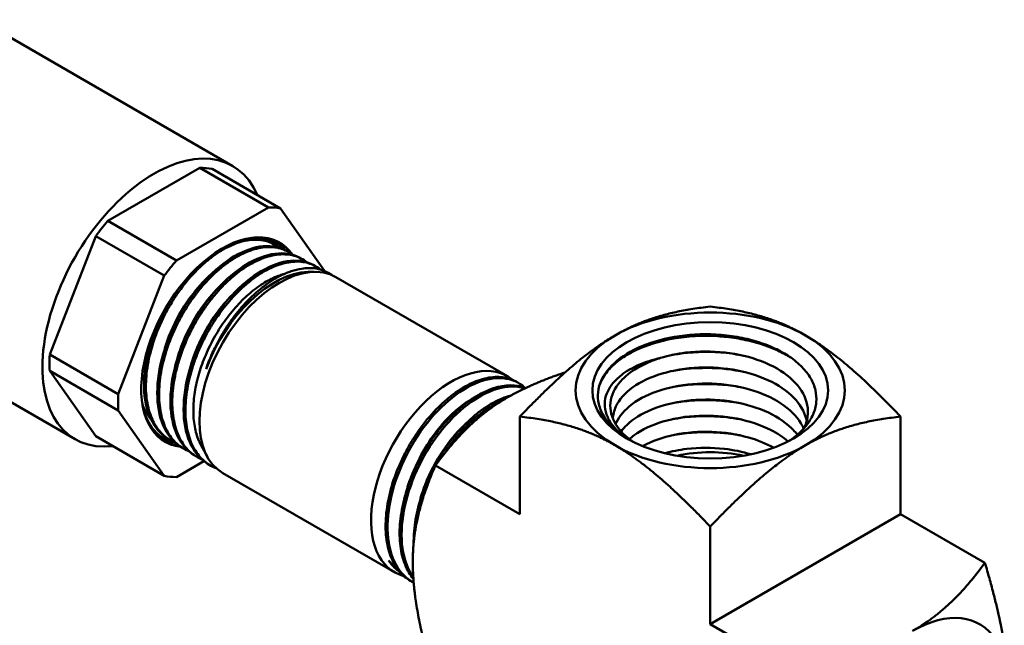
# Model space of a CAD drawing. Header units: inches. Extents: x 0 to 136, y 2 to 86.
# Tile 129 of 160: x 123.27 to 126.93, y 53.81 to 56.06. Entities that reach past the tile are written whole.
import ezdxf

# ---------------------------------------------------------------- set-up
doc = ezdxf.new("R2010")
doc.units = ezdxf.units.IN
doc.header["$LTSCALE"] = 4
doc.header["$MEASUREMENT"] = 0
doc.layers.add('Visible (ANSI)', color=7, linetype='Continuous', lineweight=50)
doc.layers.add('Visible Narrow (ANSI)', color=7, linetype='Continuous', lineweight=35)

msp = doc.modelspace()

# ---------------------------------------------------------------- linework, layer by layer
at = {"layer": 'Visible (ANSI)'}
for p, q in [((123.1201, 56.0552), (124.0607, 55.5121)), ((123.5972, 55.3082), (123.9388, 55.5055)), ((123.9388, 55.5055), (124.1934, 55.3585)), ((124.2384, 55.3545), (123.9839, 55.5014)), ((124.1934, 55.3585), (123.8517, 55.1612)), ((124.4015, 55.1225), (124.2384, 55.3545)), ((123.8517, 55.1612), (123.5972, 55.3082)), ((123.3813, 54.8119), (123.5521, 55.2522)), ((123.5521, 55.2522), (123.8067, 55.1052)), ((124.2088, 55.2246), (124.2116, 55.2232)), ((124.2357, 55.2066), (124.2357, 55.2066)), ((124.2559, 55.1998), (124.2632, 55.1959)), ((124.3075, 55.1725), (124.3148, 55.1687)), ((124.3389, 55.1522), (124.3389, 55.1522)), ((124.3407, 55.1188), (124.3633, 55.1193)), ((124.3591, 55.1453), (124.3664, 55.1415)), ((124.4107, 55.1181), (124.4122, 55.1173)), ((123.8067, 55.1052), (123.6359, 54.6649)), ((125.0816, 54.7317), (124.4442, 55.0997)), ((122.9491, 54.8019), (123.4753, 54.4981)), ((123.6359, 54.6649), (123.3813, 54.8119)), ((123.3813, 54.7518), (123.6359, 54.6049)), ((123.5521, 54.5088), (123.3813, 54.7518)), ((125.0222, 54.6777), (125.0222, 54.6777)), ((125.1264, 54.7042), (125.1195, 54.7086)), ((123.6359, 54.6049), (123.8067, 54.3618)), ((124.9084, 54.6061), (124.9084, 54.6061)), ((125.1274, 54.2203), (125.1274, 54.5819)), ((126.5416, 54.2203), (126.5416, 54.5819)), ((123.8067, 54.3618), (123.5521, 54.5088)), ((123.8184, 54.501), (123.8253, 54.4966)), ((123.8678, 54.4699), (123.8747, 54.4656)), ((123.9438, 54.4742), (123.9667, 54.4325)), ((123.9008, 54.4525), (123.9008, 54.4525)), ((123.9171, 54.4388), (123.924, 54.4345)), ((123.8517, 54.3578), (123.9538, 54.4167)), ((123.9665, 54.4078), (123.9734, 54.4034)), ((125.1274, 54.2203), (124.8142, 54.4011)), ((124.6616, 54.0043), (124.0242, 54.3722)), ((126.5416, 54.2203), (125.8345, 53.812)), ((126.8548, 54.0394), (126.5416, 54.2203)), ((125.8345, 53.812), (125.8345, 54.1737)), ((124.6906, 53.9995), (124.6906, 53.9995)), ((124.733, 53.9658), (124.7267, 53.9691)), ((126.1477, 53.6312), (125.8345, 53.812))]:
    msp.add_line(p, q, dxfattribs=at)
for centre, major_axis, ratio, start_param, end_param in [((123.768, 55.0051), (0.2927, 0.507), 0.57735, 5.876842, 9.831121), ((123.768, 55.0051), (0.2741, 0.4747), 0.57735, 0.194644, 0.328955), ((124.0226, 54.8581), (0.2741, 0.4747), 0.57735, 0.194644, 0.328955), ((123.768, 55.0051), (-0.2741, -0.4747), 0.57735, 4.383434, 4.517745), ((124.0226, 54.8581), (-0.2133, -0.3695), 0.57735, 2.87399, 6.530781), ((124.0208, 54.8592), (0.2123, 0.3678), 0.57735, 6.04143, 6.866893), ((124.0149, 54.8626), (0.2091, 0.3622), 0.57735, 6.11831, 6.855222), ((124.0149, 54.8625), (0.2091, 0.3622), 0.57735, 6.115159, 6.115161), ((124.0226, 54.8581), (-0.2741, -0.4747), 0.57735, 4.383434, 4.517745), ((124.2342, 54.7359), (-0.21, -0.3637), 0.57735, 3.141593, 6.283185), ((124.2155, 54.7468), (0.2038, 0.353), 0.57735, 0.336017, 1.860633), ((124.2351, 54.8394), (0.1873, 0.2714), 0.609136, 0.266398, 0.278218), ((124.2072, 54.7515), (0.2097, 0.3632), 0.57735, 6.230451, 6.477919), ((123.669, 55.0623), (-0.1555, -0.2693), 0.57735, 1.81924, 1.819323), ((123.6426, 55.0775), (0.1763, 0.3054), 0.57735, 4.826103, 4.826196), ((125.8345, 54.6795), (-0.5, 0), 0.57735, 3.926991, 5.497787), ((123.6426, 55.0775), (0.1763, 0.3054), 0.57735, 4.639719, 4.639728), ((123.669, 55.0623), (-0.1555, -0.2693), 0.57735, 1.366216, 1.366257), ((125.8345, 54.6795), (-0.5, 0), 0.57735, 5.497787, 7.068583), ((125.8345, 54.6795), (0.5, 0), 0.57735, 5.497787, 7.068583), ((123.768, 55.0051), (-0.2741, -0.4747), 0.57735, 5.430632, 5.564942), ((124.8716, 54.368), (0.21, 0.3637), 0.57735, 6.186725, 9.581442), ((124.8716, 54.368), (0.21, 0.3637), 0.57735, 6.167771, 6.168058), ((124.0226, 54.8581), (-0.2741, -0.4747), 0.57735, 5.430632, 5.564942), ((124.0149, 54.8626), (-0.2091, -0.3622), 0.57735, 5.711149, 6.471152), ((124.0208, 54.8592), (-0.2123, -0.3678), 0.57735, 5.699478, 6.515273), ((125.8345, 54.6645), (-0.4194, 0), 0.57735, 0.295645, 0.763661), ((125.8345, 54.6795), (-0.5, 0), 0.57735, 0.785398, 2.356194), ((125.8345, 54.2468), (0.3516, 0), 0.57735, 1.213202, 1.928391), ((124.0226, 54.8581), (-0.2741, -0.4747), 0.57735, 0.194644, 0.328955), ((124.8716, 54.368), (-0.21, -0.3637), 0.57735, 0.173965, 0.173968), ((126.5858, 53.3782), (0.25, 0.433), 0.57735, 5.997899, 7.068583)]:
    msp.add_ellipse(centre, major_axis=major_axis, ratio=ratio, start_param=start_param, end_param=end_param, dxfattribs=at)
msp.add_ellipse((125.8345, 54.6795), major_axis=(-0.4379, 0), ratio=0.57735, dxfattribs=at)
for points, knots in [([(124.2325, 55.2093), (124.2298, 55.2115), (124.227, 55.2136), (124.224, 55.2156), (124.2167, 55.2207), (124.2087, 55.225), (124.2003, 55.2284), (124.1919, 55.2318), (124.1832, 55.2344), (124.174, 55.2361), (124.1649, 55.2378), (124.1555, 55.2386), (124.1456, 55.2386), (124.1358, 55.2386), (124.1256, 55.2377), (124.1152, 55.2359), (124.0943, 55.2324), (124.0728, 55.2254), (124.0508, 55.2152), (124.0398, 55.2101), (124.0286, 55.204), (124.0174, 55.1973), (124.0063, 55.1905), (123.9953, 55.183), (123.9843, 55.1748), (123.9733, 55.1666), (123.9624, 55.1577), (123.9516, 55.1481), (123.9408, 55.1384), (123.9301, 55.128), (123.9196, 55.1171), (123.8988, 55.0953), (123.8792, 55.0714), (123.8607, 55.0454), (123.8515, 55.0324), (123.8426, 55.0188), (123.8342, 55.0051), (123.8258, 54.9914), (123.8179, 54.9774), (123.8105, 54.9631), (123.803, 54.9489), (123.7961, 54.9343), (123.7896, 54.9196), (123.7832, 54.9048), (123.7773, 54.8898), (123.772, 54.8749), (123.7614, 54.8452), (123.7532, 54.8155), (123.7475, 54.786), (123.7447, 54.7712), (123.7425, 54.7566), (123.741, 54.7424), (123.7395, 54.7282), (123.7387, 54.7143), (123.7385, 54.7007), (123.7383, 54.6872), (123.7388, 54.6739), (123.74, 54.6609), (123.7411, 54.648), (123.743, 54.6356), (123.7455, 54.6238), (123.748, 54.612), (123.7511, 54.6007), (123.7549, 54.59), (123.7587, 54.5793), (123.7631, 54.5691), (123.7682, 54.5596), (123.7784, 54.5406), (123.7908, 54.5246), (123.8054, 54.5116), (123.8127, 54.5051), (123.8207, 54.4993), (123.8291, 54.4943), (123.835, 54.4908), (123.8412, 54.4878), (123.8476, 54.4851)], [0.58907533, 0.58907533, 0.58907533, 0.58907533, 0.58984375, 0.58984375, 0.58984375, 0.59179688, 0.59179688, 0.59179688, 0.59375, 0.59375, 0.59375, 0.59570313, 0.59570313, 0.59570313, 0.59765625, 0.59765625, 0.59765625, 0.6015625, 0.6015625, 0.6015625, 0.60351563, 0.60351563, 0.60351563, 0.60546875, 0.60546875, 0.60546875, 0.60742188, 0.60742188, 0.60742188, 0.609375, 0.609375, 0.609375, 0.61328125, 0.61328125, 0.61328125, 0.61523438, 0.61523438, 0.61523438, 0.6171875, 0.6171875, 0.6171875, 0.61914063, 0.61914063, 0.61914063, 0.62109375, 0.62109375, 0.62109375, 0.625, 0.625, 0.625, 0.62695313, 0.62695313, 0.62695313, 0.62890625, 0.62890625, 0.62890625, 0.63085938, 0.63085938, 0.63085938, 0.6328125, 0.6328125, 0.6328125, 0.63476563, 0.63476563, 0.63476563, 0.63671875, 0.63671875, 0.63671875, 0.640625, 0.640625, 0.640625, 0.64257813, 0.64257813, 0.64257813, 0.64396898, 0.64396898, 0.64396898, 0.64396898]), ([(123.8678, 54.4699), (123.8569, 54.4768), (123.8469, 54.485), (123.8379, 54.4946), (123.815, 54.5188), (123.7984, 54.5515), (123.7892, 54.5904), (123.78, 54.6293), (123.7781, 54.6743), (123.7837, 54.7221), (123.7893, 54.7699), (123.8023, 54.8204), (123.8217, 54.8699), (123.8411, 54.9195), (123.8668, 54.968), (123.8969, 55.0119), (123.927, 55.0558), (123.9615, 55.0951), (123.9976, 55.1268), (124.0337, 55.1586), (124.0714, 55.1828), (124.1079, 55.1977), (124.1444, 55.2125), (124.1796, 55.2181), (124.2107, 55.2139), (124.227, 55.2118), (124.2422, 55.207), (124.2559, 55.1997)], [-0.50935892, -0.50935892, -0.50935892, -0.50935892, -0.5078125, -0.5078125, -0.5078125, -0.50390625, -0.50390625, -0.50390625, -0.5, -0.5, -0.5, -0.49609375, -0.49609375, -0.49609375, -0.4921875, -0.4921875, -0.4921875, -0.48828125, -0.48828125, -0.48828125, -0.484375, -0.484375, -0.484375, -0.48046875, -0.48046875, -0.48046875, -0.47843289, -0.47843289, -0.47843289, -0.47843289]), ([(124.2841, 55.1821), (124.2774, 55.1875), (124.2703, 55.1922), (124.2628, 55.1961), (124.2549, 55.2003), (124.2465, 55.2036), (124.2377, 55.2061), (124.2289, 55.2086), (124.2196, 55.2102), (124.21, 55.211), (124.1909, 55.2125), (124.1707, 55.2106), (124.1494, 55.2052), (124.1388, 55.2025), (124.1278, 55.199), (124.1169, 55.1946), (124.106, 55.1902), (124.095, 55.1851), (124.084, 55.1791), (124.073, 55.1732), (124.0619, 55.1664), (124.0507, 55.1589), (124.0396, 55.1513), (124.0285, 55.1429), (124.0176, 55.134), (123.9958, 55.1161), (123.9746, 55.0956), (123.9541, 55.0725), (123.9439, 55.0609), (123.934, 55.0489), (123.9245, 55.0364), (123.9149, 55.0239), (123.9058, 55.011), (123.897, 54.9977), (123.8882, 54.9844), (123.8798, 54.9707), (123.8718, 54.9565), (123.8637, 54.9423), (123.8563, 54.928), (123.8493, 54.9135), (123.8424, 54.899), (123.836, 54.8844), (123.8301, 54.8696), (123.8242, 54.8548), (123.8188, 54.8398), (123.814, 54.8248), (123.8045, 54.7948), (123.7975, 54.7653), (123.7931, 54.7363), (123.7908, 54.7219), (123.7892, 54.7074), (123.7883, 54.6934), (123.7874, 54.6793), (123.7872, 54.6657), (123.7876, 54.6525), (123.788, 54.6392), (123.7891, 54.6264), (123.7908, 54.614), (123.7926, 54.6015), (123.795, 54.5895), (123.7981, 54.578), (123.8043, 54.5552), (123.8129, 54.535), (123.824, 54.5172), (123.8296, 54.5083), (123.8358, 54.5001), (123.8425, 54.4927), (123.8493, 54.4852), (123.8565, 54.4786), (123.8642, 54.4728), (123.8719, 54.467), (123.8801, 54.4619), (123.8889, 54.4577), (123.8915, 54.4564), (123.8942, 54.4552), (123.897, 54.454)], [0.69345151, 0.69345151, 0.69345151, 0.69345151, 0.6953125, 0.6953125, 0.6953125, 0.69726563, 0.69726563, 0.69726563, 0.69921875, 0.69921875, 0.69921875, 0.703125, 0.703125, 0.703125, 0.70507813, 0.70507813, 0.70507813, 0.70703125, 0.70703125, 0.70703125, 0.70898438, 0.70898438, 0.70898438, 0.7109375, 0.7109375, 0.7109375, 0.71484375, 0.71484375, 0.71484375, 0.71679688, 0.71679688, 0.71679688, 0.71875, 0.71875, 0.71875, 0.72070313, 0.72070313, 0.72070313, 0.72265625, 0.72265625, 0.72265625, 0.72460938, 0.72460938, 0.72460938, 0.7265625, 0.7265625, 0.7265625, 0.73046875, 0.73046875, 0.73046875, 0.73242188, 0.73242188, 0.73242188, 0.734375, 0.734375, 0.734375, 0.73632813, 0.73632813, 0.73632813, 0.73828125, 0.73828125, 0.73828125, 0.7421875, 0.7421875, 0.7421875, 0.74414063, 0.74414063, 0.74414063, 0.74609375, 0.74609375, 0.74609375, 0.74804688, 0.74804688, 0.74804688, 0.74863703, 0.74863703, 0.74863703, 0.74863703]), ([(123.9171, 54.4389), (123.9046, 54.4468), (123.8932, 54.4565), (123.8831, 54.468), (123.8609, 54.4934), (123.845, 54.5272), (123.8366, 54.567), (123.8282, 54.6068), (123.8272, 54.6525), (123.8337, 54.7009), (123.8402, 54.7492), (123.8541, 54.8001), (123.8744, 54.8498), (123.8946, 54.8995), (123.9212, 54.9479), (123.9519, 54.9915), (123.9827, 55.0351), (124.0177, 55.0738), (124.0542, 55.1048), (124.0907, 55.1359), (124.1286, 55.1591), (124.1652, 55.173), (124.2017, 55.1868), (124.2367, 55.1913), (124.2676, 55.186), (124.2819, 55.1835), (124.2953, 55.179), (124.3075, 55.1725)], [-0.57209023, -0.57209023, -0.57209023, -0.57209023, -0.5703125, -0.5703125, -0.5703125, -0.56640625, -0.56640625, -0.56640625, -0.5625, -0.5625, -0.5625, -0.55859375, -0.55859375, -0.55859375, -0.5546875, -0.5546875, -0.5546875, -0.55078125, -0.55078125, -0.55078125, -0.546875, -0.546875, -0.546875, -0.54296875, -0.54296875, -0.54296875, -0.5411642, -0.5411642, -0.5411642, -0.5411642]), ([(124.3357, 55.1549), (124.3342, 55.1561), (124.3327, 55.1573), (124.3312, 55.1584), (124.3239, 55.1638), (124.3161, 55.1684), (124.3079, 55.1721), (124.2915, 55.1795), (124.2736, 55.1836), (124.2541, 55.1842), (124.2443, 55.1846), (124.2342, 55.184), (124.2239, 55.1826), (124.2137, 55.1813), (124.2032, 55.179), (124.1926, 55.1759), (124.1819, 55.1729), (124.1711, 55.169), (124.16, 55.1642), (124.149, 55.1594), (124.1378, 55.1538), (124.1267, 55.1475), (124.1046, 55.1348), (124.0826, 55.1192), (124.0607, 55.1005), (124.0497, 55.0911), (124.0389, 55.0812), (124.0284, 55.0706), (124.0179, 55.0601), (124.0077, 55.049), (123.9977, 55.0373), (123.9877, 55.0257), (123.9779, 55.0135), (123.9684, 55.0006), (123.9589, 54.9878), (123.9498, 54.9747), (123.9412, 54.9612), (123.9326, 54.9478), (123.9244, 54.934), (123.9166, 54.9199), (123.9089, 54.9058), (123.9016, 54.8913), (123.8947, 54.8766), (123.8811, 54.8472), (123.8697, 54.8176), (123.8607, 54.7878), (123.8562, 54.7729), (123.8522, 54.7579), (123.8489, 54.7431), (123.8456, 54.7282), (123.843, 54.7136), (123.8409, 54.6993), (123.8389, 54.6849), (123.8376, 54.6708), (123.8369, 54.6569), (123.8362, 54.643), (123.8361, 54.6293), (123.8368, 54.6161), (123.838, 54.5897), (123.8419, 54.5652), (123.8484, 54.5428), (123.8517, 54.5316), (123.8556, 54.5208), (123.8601, 54.5108), (123.8647, 54.5007), (123.8698, 54.4914), (123.8755, 54.4828), (123.8812, 54.4742), (123.8874, 54.4662), (123.8943, 54.459), (123.9011, 54.4518), (123.9086, 54.4452), (123.9165, 54.4396), (123.9258, 54.4329), (123.9358, 54.4273), (123.9463, 54.4229)], [0.79841243, 0.79841243, 0.79841243, 0.79841243, 0.79882813, 0.79882813, 0.79882813, 0.80078125, 0.80078125, 0.80078125, 0.8046875, 0.8046875, 0.8046875, 0.80664063, 0.80664063, 0.80664063, 0.80859375, 0.80859375, 0.80859375, 0.81054688, 0.81054688, 0.81054688, 0.8125, 0.8125, 0.8125, 0.81640625, 0.81640625, 0.81640625, 0.81835938, 0.81835938, 0.81835938, 0.8203125, 0.8203125, 0.8203125, 0.82226563, 0.82226563, 0.82226563, 0.82421875, 0.82421875, 0.82421875, 0.82617188, 0.82617188, 0.82617188, 0.828125, 0.828125, 0.828125, 0.83203125, 0.83203125, 0.83203125, 0.83398438, 0.83398438, 0.83398438, 0.8359375, 0.8359375, 0.8359375, 0.83789063, 0.83789063, 0.83789063, 0.83984375, 0.83984375, 0.83984375, 0.84375, 0.84375, 0.84375, 0.84570313, 0.84570313, 0.84570313, 0.84765625, 0.84765625, 0.84765625, 0.84960938, 0.84960938, 0.84960938, 0.8515625, 0.8515625, 0.8515625, 0.85386897, 0.85386897, 0.85386897, 0.85386897]), ([(123.9665, 54.4078), (123.9523, 54.4168), (123.9395, 54.4281), (123.9284, 54.4417), (123.9068, 54.4682), (123.8917, 54.503), (123.8841, 54.5437), (123.8766, 54.5844), (123.8765, 54.631), (123.8839, 54.6799), (123.8913, 54.7287), (123.9062, 54.78), (123.9273, 54.8298), (123.9484, 54.8795), (123.9757, 54.9278), (124.0071, 54.9711), (124.0386, 55.0143), (124.0741, 55.0525), (124.1109, 55.0827), (124.1478, 55.113), (124.1859, 55.1354), (124.2225, 55.1482), (124.259, 55.161), (124.2939, 55.1642), (124.3245, 55.1578), (124.3368, 55.1552), (124.3484, 55.151), (124.3591, 55.1453)], [-0.63482154, -0.63482154, -0.63482154, -0.63482154, -0.6328125, -0.6328125, -0.6328125, -0.62890625, -0.62890625, -0.62890625, -0.625, -0.625, -0.625, -0.62109375, -0.62109375, -0.62109375, -0.6171875, -0.6171875, -0.6171875, -0.61328125, -0.61328125, -0.61328125, -0.609375, -0.609375, -0.609375, -0.60546875, -0.60546875, -0.60546875, -0.60389551, -0.60389551, -0.60389551, -0.60389551]), ([(124.3873, 55.1277), (124.379, 55.1344), (124.37, 55.14), (124.3603, 55.1445), (124.3521, 55.1483), (124.3434, 55.1513), (124.3344, 55.1534), (124.3254, 55.1554), (124.3161, 55.1567), (124.3064, 55.1571), (124.2968, 55.1575), (124.2868, 55.157), (124.2765, 55.1557), (124.2662, 55.1544), (124.2556, 55.1522), (124.2449, 55.1492), (124.2235, 55.1432), (124.2017, 55.1339), (124.1794, 55.1214), (124.1683, 55.1151), (124.1571, 55.108), (124.146, 55.1002), (124.1349, 55.0925), (124.124, 55.084), (124.1132, 55.0749), (124.1023, 55.0657), (124.0916, 55.0559), (124.081, 55.0454), (124.0703, 55.0349), (124.0599, 55.0237), (124.0498, 55.0121), (124.0297, 54.9889), (124.0108, 54.9638), (123.9932, 54.9367), (123.9844, 54.9232), (123.976, 54.9093), (123.9682, 54.8953), (123.9604, 54.8812), (123.953, 54.8669), (123.9462, 54.8524), (123.9393, 54.8379), (123.9329, 54.8232), (123.927, 54.8082), (123.9212, 54.7932), (123.9159, 54.7783), (123.9113, 54.7634), (123.902, 54.7337), (123.8951, 54.7042), (123.8907, 54.675), (123.8863, 54.6458), (123.8846, 54.618), (123.8855, 54.5915), (123.8859, 54.5782), (123.887, 54.5653), (123.8888, 54.5528), (123.8906, 54.5403), (123.893, 54.5284), (123.8961, 54.5171), (123.8991, 54.5057), (123.9028, 54.495), (123.9071, 54.4848), (123.9114, 54.4746), (123.9164, 54.465), (123.922, 54.456), (123.9331, 54.4382), (123.9464, 54.4234), (123.9618, 54.4115), (123.9695, 54.4056), (123.9778, 54.4004), (123.9865, 54.3961), (123.9908, 54.3939), (123.9951, 54.392), (123.9995, 54.3903)], [0.90392446, 0.90392446, 0.90392446, 0.90392446, 0.90625, 0.90625, 0.90625, 0.90820313, 0.90820313, 0.90820313, 0.91015625, 0.91015625, 0.91015625, 0.91210938, 0.91210938, 0.91210938, 0.9140625, 0.9140625, 0.9140625, 0.91796875, 0.91796875, 0.91796875, 0.91992188, 0.91992188, 0.91992188, 0.921875, 0.921875, 0.921875, 0.92382813, 0.92382813, 0.92382813, 0.92578125, 0.92578125, 0.92578125, 0.9296875, 0.9296875, 0.9296875, 0.93164063, 0.93164063, 0.93164063, 0.93359375, 0.93359375, 0.93359375, 0.93554688, 0.93554688, 0.93554688, 0.9375, 0.9375, 0.9375, 0.94140625, 0.94140625, 0.94140625, 0.9453125, 0.9453125, 0.9453125, 0.94726563, 0.94726563, 0.94726563, 0.94921875, 0.94921875, 0.94921875, 0.95117188, 0.95117188, 0.95117188, 0.953125, 0.953125, 0.953125, 0.95703125, 0.95703125, 0.95703125, 0.95898438, 0.95898438, 0.95898438, 0.95993529, 0.95993529, 0.95993529, 0.95993529]), ([(123.9619, 54.7586), (123.9679, 54.7762), (123.9747, 54.7935), (123.9821, 54.8107), (123.9859, 54.8194), (123.9899, 54.828), (123.9941, 54.8366), (124.0003, 54.8493), (124.0069, 54.862), (124.014, 54.8744), (124.021, 54.8869), (124.0285, 54.8992), (124.0362, 54.9112), (124.0445, 54.924), (124.0531, 54.9365), (124.0621, 54.9485), (124.0698, 54.9588), (124.0777, 54.9688), (124.0858, 54.9786), (124.0947, 54.9891), (124.1039, 54.9994), (124.1131, 55.0091), (124.1224, 55.0187), (124.1318, 55.0279), (124.1413, 55.0366), (124.1495, 55.044), (124.1577, 55.0511), (124.1661, 55.0578), (124.1675, 55.0589), (124.1689, 55.06), (124.1703, 55.0611), (124.1801, 55.0687), (124.1901, 55.0759), (124.2, 55.0825), (124.2199, 55.0956), (124.2396, 55.1061), (124.2591, 55.1143), (124.2656, 55.117), (124.272, 55.1194), (124.2784, 55.1215), (124.2914, 55.1259), (124.3043, 55.129), (124.3167, 55.131), (124.3352, 55.1339), (124.3529, 55.1342), (124.3698, 55.1318)], [0, 0, 0, 0, 0.082913, 0.082913, 0.082913, 0.125, 0.125, 0.125, 0.1875, 0.1875, 0.1875, 0.25, 0.25, 0.25, 0.317458, 0.317458, 0.317458, 0.375, 0.375, 0.375, 0.4375, 0.4375, 0.4375, 0.5, 0.5, 0.5, 0.553567, 0.553567, 0.553567, 0.5625, 0.5625, 0.5625, 0.625, 0.625, 0.625, 0.75, 0.75, 0.75, 0.791075, 0.791075, 0.791075, 0.875, 0.875, 0.875, 1, 1, 1, 1]), ([(124.3724, 55.1313), (124.3754, 55.1308), (124.3783, 55.1301), (124.3813, 55.1294), (124.3914, 55.1268), (124.401, 55.1231), (124.41, 55.1185)], [-0.668347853, -0.668347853, -0.668347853, -0.668347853, -0.66796875, -0.66796875, -0.66796875, -0.666662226, -0.666662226, -0.666662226, -0.666662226]), ([(123.9581, 55.0885), (123.934, 55.0644), (123.9112, 55.0367), (123.864, 54.9674), (123.8412, 54.9243), (123.8165, 54.8607), (123.8101, 54.841), (123.8048, 54.8214)], [0.489166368, 0.489166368, 0.489166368, 0.489166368, 0.4921875, 0.4921875, 0.49609375, 0.49609375, 0.497826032, 0.497826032, 0.497826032, 0.497826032]), ([(123.9438, 54.4742), (123.9406, 54.4801), (123.9376, 54.4862), (123.9281, 54.5087), (123.923, 54.5264), (123.9161, 54.5647), (123.9145, 54.5853), (123.9147, 54.6281), (123.9166, 54.6503), (123.9238, 54.696), (123.9291, 54.7195), (123.9428, 54.7656), (123.9509, 54.7882), (123.9707, 54.8347), (123.9825, 54.8584), (124.0078, 54.9025), (124.021, 54.9228), (124.0503, 54.9631), (124.0665, 54.9826), (124.0991, 55.0172), (124.1153, 55.0323), (124.1496, 55.0603), (124.1676, 55.0729), (124.2024, 55.0928), (124.219, 55.1005), (124.2412, 55.1083), (124.2471, 55.11), (124.2528, 55.1116)], [-4.97141, -4.97141, -4.97141, -4.97141, -4.894628, -4.894628, -4.702774, -4.702774, -4.509414, -4.509414, -4.31814, -4.31814, -4.12542, -4.12542, -3.941015, -3.941015, -3.74188, -3.74188, -3.557991, -3.557991, -3.359555, -3.359555, -3.176185, -3.176185, -2.978448, -2.978448, -2.795601, -2.795601, -2.729502, -2.729502, -2.729502, -2.729502]), ([(123.8184, 54.501), (123.8092, 54.5068), (123.8006, 54.5136), (123.7927, 54.5213), (123.7693, 54.5444), (123.752, 54.5761), (123.7419, 54.614), (123.7319, 54.652), (123.7291, 54.6962), (123.7338, 54.7434), (123.7385, 54.7906), (123.7506, 54.8407), (123.7691, 54.8901), (123.7877, 54.9395), (123.8126, 54.9881), (123.8421, 55.0323), (123.8463, 55.0387), (123.8506, 55.045), (123.8551, 55.0512)], [-0.4466276, -0.4466276, -0.4466276, -0.4466276, -0.4453125, -0.4453125, -0.4453125, -0.44140625, -0.44140625, -0.44140625, -0.4375, -0.4375, -0.4375, -0.43359375, -0.43359375, -0.43359375, -0.4296875, -0.4296875, -0.4296875, -0.42912333, -0.42912333, -0.42912333, -0.42912333]), ([(124.008, 55.0606), (123.9857, 55.0383), (123.9644, 55.0128), (123.9178, 54.9464), (123.8943, 54.9033), (123.8674, 54.8369), (123.8599, 54.8144), (123.8539, 54.7921)], [0.551904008, 0.551904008, 0.551904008, 0.551904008, 0.5546875, 0.5546875, 0.55859375, 0.55859375, 0.560557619, 0.560557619, 0.560557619, 0.560557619]), ([(124.0579, 55.0328), (124.0373, 55.0122), (124.0176, 54.989), (123.9717, 54.9254), (123.9475, 54.8824), (123.9184, 54.8132), (123.9097, 54.7879), (123.9029, 54.7627)], [0.614641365, 0.614641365, 0.614641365, 0.614641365, 0.6171875, 0.6171875, 0.62109375, 0.62109375, 0.623289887, 0.623289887, 0.623289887, 0.623289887]), ([(123.7971, 54.9594), (123.7877, 54.9404), (123.7793, 54.921), (123.7657, 54.8845), (123.7603, 54.8675), (123.7557, 54.8507)], [0.43185065, 0.43185065, 0.43185065, 0.43185065, 0.43359375, 0.43359375, 0.435095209, 0.435095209, 0.435095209, 0.435095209]), ([(126.1258, 54.4908), (126.1345, 54.4965), (126.1427, 54.5024), (126.1659, 54.5208), (126.1793, 54.534), (126.2013, 54.5613), (126.2099, 54.5753), (126.2227, 54.6045), (126.2267, 54.6197), (126.2296, 54.65), (126.2286, 54.665), (126.2217, 54.6952), (126.2156, 54.7103), (126.1988, 54.7391), (126.1882, 54.7529), (126.1623, 54.7795), (126.1468, 54.7923), (126.1126, 54.8155), (126.0939, 54.8259), (126.0528, 54.8451), (126.0301, 54.8536), (125.9834, 54.8678), (125.9594, 54.8734), (125.9089, 54.8822), (125.8824, 54.8852), (125.8036, 54.8896), (125.7513, 54.8866), (125.652, 54.8696), (125.6058, 54.8556), (125.5263, 54.8188), (125.4935, 54.7965), (125.4439, 54.7461), (125.4258, 54.7165), (125.4169, 54.6691), (125.4165, 54.6546), (125.4207, 54.6245), (125.4256, 54.609), (125.4333, 54.5939)], [3.26197, 3.26197, 3.26197, 3.26197, 3.357189, 3.357189, 3.547764, 3.547764, 3.733313, 3.733313, 3.923793, 3.923793, 4.110783, 4.110783, 4.303126, 4.303126, 4.490358, 4.490358, 4.684612, 4.684612, 4.87249, 4.87249, 5.06876, 5.06876, 5.257689, 5.257689, 5.456005, 5.456005, 5.841566, 5.841566, 6.229864, 6.229864, 6.611507, 6.611507, 6.997438, 6.997438, 7.165476, 7.165476, 7.34842, 7.34842, 7.34842, 7.34842]), ([(125.4244, 54.7019), (125.4307, 54.7188), (125.4404, 54.7352), (125.4583, 54.7568), (125.4635, 54.7625), (125.4782, 54.7769), (125.4881, 54.7853), (125.5158, 54.8056), (125.5347, 54.8169), (125.5969, 54.847), (125.6453, 54.8622), (125.7502, 54.8806), (125.8057, 54.8837), (125.8725, 54.8798), (125.8838, 54.8788), (125.9191, 54.875), (125.9428, 54.8712), (126.0042, 54.8581), (126.0404, 54.8467), (126.0905, 54.8252), (126.1067, 54.8171), (126.1254, 54.8063), (126.129, 54.8042), (126.1324, 54.802)], [1.368681, 1.368681, 1.368681, 1.368681, 1.606488, 1.606488, 1.695268, 1.695268, 1.83412, 1.83412, 2.046533, 2.046533, 2.469425, 2.469425, 2.892116, 2.892116, 2.978884, 2.978884, 3.163984, 3.163984, 3.471056, 3.471056, 3.629587, 3.629587, 3.667431, 3.667431, 3.667431, 3.667431]), ([(125.6503, 54.7998), (125.6796, 54.8089), (125.7114, 54.8155), (125.7914, 54.8252), (125.8409, 54.8254), (125.9369, 54.8145), (125.9834, 54.8034), (126.0661, 54.7715), (126.1022, 54.7507), (126.1584, 54.7025), (126.1785, 54.6752), (126.1993, 54.618), (126.2001, 54.5882), (126.1891, 54.5527), (126.1865, 54.546), (126.1834, 54.5394)], [0.20071818, 0.20071818, 0.20071818, 0.20071818, 0.20572625, 0.20572625, 0.21288187, 0.21288187, 0.22003749, 0.22003749, 0.22719311, 0.22719311, 0.23434872, 0.23434872, 0.24150434, 0.24150434, 0.24318119, 0.24318119, 0.24318119, 0.24318119]), ([(125.692, 54.8107), (125.711, 54.8142), (125.7304, 54.817), (125.8043, 54.8241), (125.86, 54.823), (125.9256, 54.8141), (125.9369, 54.8123), (125.948, 54.8102)], [9.1210269, 9.1210269, 9.1210269, 9.1210269, 9.2750591, 9.2750591, 9.6949897, 9.6949897, 9.7833217, 9.7833217, 9.7833217, 9.7833217]), ([(125.5348, 54.4953), (125.5159, 54.5069), (125.4906, 54.5252), (125.4615, 54.5632), (125.4543, 54.5761), (125.4447, 54.6025), (125.4424, 54.616), (125.4429, 54.6426), (125.4456, 54.6556), (125.4557, 54.6813), (125.4632, 54.694), (125.4818, 54.7166), (125.4923, 54.7266), (125.5226, 54.7504), (125.5445, 54.7633), (125.5817, 54.7794), (125.5944, 54.7841), (125.6214, 54.7927), (125.6356, 54.7966), (125.6503, 54.7998)], [0.343511, 0.343511, 0.343511, 0.343511, 0.561887, 0.561887, 0.668205, 0.668205, 0.776029, 0.776029, 0.880167, 0.880167, 0.98675, 0.98675, 1.079711, 1.079711, 1.219656, 1.219656, 1.286991, 1.286991, 1.355194, 1.355194, 1.355194, 1.355194]), ([(125.6503, 54.7998), (125.6342, 54.7949), (125.6188, 54.7893), (125.5901, 54.7769), (125.5766, 54.7702), (125.5387, 54.748), (125.5175, 54.731), (125.4796, 54.6879), (125.4669, 54.6611), (125.461, 54.6061), (125.4678, 54.5784), (125.4985, 54.5289), (125.5203, 54.5073), (125.5483, 54.4882)], [0, 0, 0, 0, 0.140382, 0.140382, 0.277978, 0.277978, 0.559493, 0.559493, 0.930041, 0.930041, 1.30181, 1.30181, 1.633907, 1.633907, 1.633907, 1.633907]), ([(125.4729, 54.5738), (125.4735, 54.5892), (125.4772, 54.6046), (125.4962, 54.6454), (125.5177, 54.6697), (125.5764, 54.7116), (125.6135, 54.7291), (125.6975, 54.7542), (125.7443, 54.7618), (125.8402, 54.7658), (125.8893, 54.7622), (125.9819, 54.744), (126.0255, 54.7295), (126.1001, 54.6918), (126.1312, 54.6685), (126.1745, 54.6186), (126.1879, 54.5922), (126.1929, 54.5654)], [0.29460561, 0.29460561, 0.29460561, 0.29460561, 0.2987493, 0.2987493, 0.30590492, 0.30590492, 0.31306054, 0.31306054, 0.32021616, 0.32021616, 0.32737178, 0.32737178, 0.3345274, 0.3345274, 0.34168302, 0.34168302, 0.34833381, 0.34833381, 0.34833381, 0.34833381]), ([(125.6923, 54.7511), (125.7286, 54.7579), (125.7668, 54.7617), (125.8534, 54.7632), (125.9014, 54.7593), (125.9474, 54.7507)], [15.7458855, 15.7458855, 15.7458855, 15.7458855, 16.0410996, 16.0410996, 16.405114, 16.405114, 16.405114, 16.405114]), ([(124.7267, 53.9691), (124.7191, 53.9732), (124.7119, 53.9778), (124.705, 53.9831), (124.6973, 53.989), (124.6901, 53.9957), (124.6834, 54.0032), (124.6767, 54.0108), (124.6706, 54.019), (124.6651, 54.0279), (124.6541, 54.0456), (124.6455, 54.066), (124.6393, 54.089), (124.6332, 54.112), (124.6298, 54.1367), (124.6289, 54.1632), (124.6285, 54.1765), (124.6287, 54.1902), (124.6296, 54.2043), (124.6305, 54.2184), (124.632, 54.2326), (124.6342, 54.247), (124.6364, 54.2615), (124.6392, 54.2761), (124.6427, 54.2908), (124.6461, 54.3056), (124.6502, 54.3206), (124.6549, 54.3356), (124.6643, 54.3656), (124.676, 54.3951), (124.6898, 54.4242), (124.6966, 54.4387), (124.7041, 54.4533), (124.712, 54.4674), (124.7199, 54.4816), (124.7282, 54.4953), (124.7369, 54.5087), (124.7456, 54.5221), (124.7547, 54.535), (124.7642, 54.5477), (124.7737, 54.5603), (124.7836, 54.5726), (124.7937, 54.5842), (124.814, 54.6075), (124.835, 54.6283), (124.8568, 54.6467), (124.8677, 54.6558), (124.8789, 54.6644), (124.8899, 54.6722), (124.901, 54.68), (124.9121, 54.687), (124.9231, 54.6932), (124.9342, 54.6995), (124.9452, 54.7049), (124.9562, 54.7096), (124.9672, 54.7143), (124.9782, 54.7182), (124.9889, 54.7212), (125.0103, 54.7273), (125.0307, 54.7299), (125.0502, 54.7292), (125.0599, 54.7288), (125.0694, 54.7276), (125.0784, 54.7256), (125.0874, 54.7235), (125.096, 54.7206), (125.1041, 54.7169), (125.1094, 54.7145), (125.1146, 54.7117), (125.1195, 54.7086)], [0.93185275, 0.93185275, 0.93185275, 0.93185275, 0.93359375, 0.93359375, 0.93359375, 0.93554687, 0.93554687, 0.93554687, 0.9375, 0.9375, 0.9375, 0.94140625, 0.94140625, 0.94140625, 0.9453125, 0.9453125, 0.9453125, 0.94726562, 0.94726562, 0.94726562, 0.94921875, 0.94921875, 0.94921875, 0.95117187, 0.95117187, 0.95117187, 0.953125, 0.953125, 0.953125, 0.95703125, 0.95703125, 0.95703125, 0.95898437, 0.95898437, 0.95898437, 0.9609375, 0.9609375, 0.9609375, 0.96289062, 0.96289062, 0.96289062, 0.96484375, 0.96484375, 0.96484375, 0.96875, 0.96875, 0.96875, 0.97070312, 0.97070312, 0.97070312, 0.97265625, 0.97265625, 0.97265625, 0.97460937, 0.97460937, 0.97460937, 0.9765625, 0.9765625, 0.9765625, 0.98046875, 0.98046875, 0.98046875, 0.98242187, 0.98242187, 0.98242187, 0.984375, 0.984375, 0.984375, 0.98564938, 0.98564938, 0.98564938, 0.98564938]), ([(125.1464, 54.6888), (125.1245, 54.7094), (125.0967, 54.7215), (125.0653, 54.7243), (125.0331, 54.7272), (124.997, 54.7201), (124.9598, 54.7038), (124.9227, 54.6874), (124.8845, 54.6617), (124.8481, 54.6285), (124.8118, 54.5953), (124.7774, 54.5546), (124.7475, 54.5095), (124.7176, 54.4645), (124.6924, 54.415), (124.6736, 54.3647), (124.6549, 54.3145), (124.6427, 54.2635), (124.6381, 54.2156), (124.6335, 54.1677), (124.6365, 54.1229), (124.6468, 54.0845), (124.6572, 54.0461), (124.6749, 54.0141), (124.6988, 53.9909), (124.7091, 53.9809), (124.7206, 53.9725), (124.733, 53.9659)], [-0.65225039, -0.65225039, -0.65225039, -0.65225039, -0.6484375, -0.6484375, -0.6484375, -0.64453125, -0.64453125, -0.64453125, -0.640625, -0.640625, -0.640625, -0.63671875, -0.63671875, -0.63671875, -0.6328125, -0.6328125, -0.6328125, -0.62890625, -0.62890625, -0.62890625, -0.625, -0.625, -0.625, -0.62109375, -0.62109375, -0.62109375, -0.61940862, -0.61940862, -0.61940862, -0.61940862]), ([(124.7319, 53.9797), (124.7259, 53.9869), (124.7203, 53.9948), (124.7153, 54.0033), (124.7099, 54.0123), (124.705, 54.0221), (124.7009, 54.0325), (124.6967, 54.043), (124.6932, 54.0539), (124.6903, 54.0654), (124.6874, 54.0769), (124.6852, 54.0889), (124.6836, 54.1014), (124.682, 54.1139), (124.6811, 54.1271), (124.6808, 54.1405), (124.6803, 54.1674), (124.6825, 54.1954), (124.6872, 54.2245), (124.6896, 54.239), (124.6927, 54.2539), (124.6963, 54.2688), (124.7, 54.2837), (124.7042, 54.2985), (124.7091, 54.3133), (124.7139, 54.3282), (124.7193, 54.343), (124.7253, 54.3578), (124.7313, 54.3727), (124.738, 54.3875), (124.7451, 54.4021), (124.7592, 54.4311), (124.7752, 54.4589), (124.793, 54.4856), (124.8019, 54.4989), (124.8113, 54.512), (124.8209, 54.5244), (124.8305, 54.5369), (124.8403, 54.5487), (124.8505, 54.5601), (124.8606, 54.5715), (124.871, 54.5823), (124.8817, 54.5925), (124.8924, 54.6028), (124.9033, 54.6125), (124.9143, 54.6214), (124.9361, 54.6392), (124.9582, 54.6541), (124.9805, 54.666), (124.9916, 54.672), (125.0027, 54.6772), (125.0136, 54.6815), (125.0245, 54.6858), (125.0353, 54.6892), (125.0458, 54.6919), (125.0564, 54.6945), (125.0668, 54.6964), (125.077, 54.6973), (125.0872, 54.6983), (125.0972, 54.6984), (125.1067, 54.6976), (125.1214, 54.6965), (125.1353, 54.6933), (125.1483, 54.688)], [0.83019539, 0.83019539, 0.83019539, 0.83019539, 0.83203125, 0.83203125, 0.83203125, 0.83398437, 0.83398437, 0.83398437, 0.8359375, 0.8359375, 0.8359375, 0.83789062, 0.83789062, 0.83789062, 0.83984375, 0.83984375, 0.83984375, 0.84375, 0.84375, 0.84375, 0.84570312, 0.84570312, 0.84570312, 0.84765625, 0.84765625, 0.84765625, 0.84960937, 0.84960937, 0.84960937, 0.8515625, 0.8515625, 0.8515625, 0.85546875, 0.85546875, 0.85546875, 0.85742187, 0.85742187, 0.85742187, 0.859375, 0.859375, 0.859375, 0.86132812, 0.86132812, 0.86132812, 0.86328125, 0.86328125, 0.86328125, 0.8671875, 0.8671875, 0.8671875, 0.86914062, 0.86914062, 0.86914062, 0.87109375, 0.87109375, 0.87109375, 0.87304687, 0.87304687, 0.87304687, 0.875, 0.875, 0.875, 0.8780279, 0.8780279, 0.8780279, 0.8780279]), ([(125.1461, 54.687), (125.1379, 54.6896), (125.1295, 54.6914), (125.1206, 54.6925), (125.0891, 54.6965), (125.0535, 54.6907), (125.0167, 54.6755), (124.9799, 54.6603), (124.9418, 54.6357), (124.9055, 54.6036), (124.8691, 54.5714), (124.8345, 54.5317), (124.8043, 54.4874), (124.774, 54.4431), (124.7482, 54.3942), (124.7289, 54.3443), (124.7095, 54.2944), (124.6965, 54.2436), (124.6911, 54.1956), (124.6856, 54.1476), (124.6876, 54.1025), (124.6971, 54.0635), (124.7044, 54.0335), (124.716, 54.0072), (124.7315, 53.9857)], [-0.5870273, -0.5870273, -0.5870273, -0.5870273, -0.5859375, -0.5859375, -0.5859375, -0.58203125, -0.58203125, -0.58203125, -0.578125, -0.578125, -0.578125, -0.57421875, -0.57421875, -0.57421875, -0.5703125, -0.5703125, -0.5703125, -0.56640625, -0.56640625, -0.56640625, -0.5625, -0.5625, -0.5625, -0.55949253, -0.55949253, -0.55949253, -0.55949253]), ([(125.4832, 54.5536), (125.4876, 54.5647), (125.4936, 54.5755), (125.5194, 54.6105), (125.5464, 54.6328), (125.6144, 54.6695), (125.6552, 54.6839), (125.7442, 54.7021), (125.7924, 54.706), (125.8883, 54.7026), (125.9361, 54.6953), (126.0237, 54.6703), (126.0636, 54.6527), (126.1291, 54.6097), (126.1547, 54.5845), (126.1751, 54.5507), (126.1785, 54.544), (126.1814, 54.5372)], [0.41017603, 0.41017603, 0.41017603, 0.41017603, 0.41323921, 0.41323921, 0.42039483, 0.42039483, 0.42755045, 0.42755045, 0.43470607, 0.43470607, 0.44186169, 0.44186169, 0.44901731, 0.44901731, 0.45617293, 0.45617293, 0.45789813, 0.45789813, 0.45789813, 0.45789813]), ([(125.6929, 54.6915), (125.703, 54.6934), (125.7133, 54.6951), (125.7493, 54.7), (125.7755, 54.7021), (125.8249, 54.7032), (125.8478, 54.7027), (125.8963, 54.6991), (125.9217, 54.6958), (125.9465, 54.6912)], [22.3238524, 22.3238524, 22.3238524, 22.3238524, 22.4055761, 22.4055761, 22.6075509, 22.6075509, 22.7813041, 22.7813041, 22.9768957, 22.9768957, 22.9768957, 22.9768957]), ([(124.7329, 54.1127), (124.7327, 54.1238), (124.733, 54.1351), (124.7337, 54.1467), (124.7345, 54.1607), (124.7361, 54.1752), (124.7383, 54.1897), (124.7427, 54.2187), (124.7496, 54.2482), (124.759, 54.278), (124.7637, 54.293), (124.7691, 54.3081), (124.7749, 54.3229), (124.7808, 54.3378), (124.7872, 54.3524), (124.7941, 54.3669), (124.801, 54.3814), (124.8084, 54.3957), (124.8164, 54.4098), (124.8243, 54.4239), (124.8328, 54.4378), (124.8416, 54.4512), (124.8591, 54.478), (124.8781, 54.5029), (124.8985, 54.5261), (124.9086, 54.5376), (124.9192, 54.5487), (124.9297, 54.5591), (124.9403, 54.5694), (124.951, 54.579), (124.9619, 54.588), (124.9728, 54.597), (124.9838, 54.6054), (124.9949, 54.613), (125.0061, 54.6207), (125.0173, 54.6275), (125.0283, 54.6336), (125.0504, 54.6457), (125.0722, 54.6546), (125.0937, 54.6602), (125.0939, 54.6602), (125.0942, 54.6603), (125.0944, 54.6604)], [0.73470609, 0.73470609, 0.73470609, 0.73470609, 0.73632812, 0.73632812, 0.73632812, 0.73828125, 0.73828125, 0.73828125, 0.7421875, 0.7421875, 0.7421875, 0.74414062, 0.74414062, 0.74414062, 0.74609375, 0.74609375, 0.74609375, 0.74804687, 0.74804687, 0.74804687, 0.75, 0.75, 0.75, 0.75390625, 0.75390625, 0.75390625, 0.75585937, 0.75585937, 0.75585937, 0.7578125, 0.7578125, 0.7578125, 0.75976562, 0.75976562, 0.75976562, 0.76171875, 0.76171875, 0.76171875, 0.765625, 0.765625, 0.765625, 0.76566781, 0.76566781, 0.76566781, 0.76566781]), ([(124.7482, 54.4139), (124.7648, 54.4486), (124.7845, 54.4818), (124.8286, 54.5431), (124.8529, 54.5708), (124.8939, 54.6089), (124.9098, 54.6218), (124.9361, 54.6401), (124.9464, 54.6464), (124.9566, 54.652)], [-4.9522142, -4.9522142, -4.9522142, -4.9522142, -4.6649721, -4.6649721, -4.3743991, -4.3743991, -4.1964984, -4.1964984, -4.0832456, -4.0832456, -4.0832456, -4.0832456]), ([(125.067, 54.6444), (125.0326, 54.6302), (124.997, 54.6077), (124.9628, 54.5784), (124.9264, 54.5473), (124.8916, 54.5086), (124.8611, 54.4651), (124.8564, 54.4585), (124.8519, 54.4518), (124.8475, 54.445)], [-0.51930357, -0.51930357, -0.51930357, -0.51930357, -0.515625, -0.515625, -0.515625, -0.51171875, -0.51171875, -0.51171875, -0.511127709, -0.511127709, -0.511127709, -0.511127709]), ([(125.5032, 54.5269), (125.5092, 54.5351), (125.5162, 54.5431), (125.5478, 54.5734), (125.5799, 54.5933), (125.6558, 54.6242), (125.6996, 54.6352), (125.792, 54.6464), (125.8406, 54.6466), (125.9349, 54.6358), (125.9805, 54.6249), (126.0617, 54.5936), (126.0972, 54.5732), (126.1376, 54.5385), (126.1487, 54.5268), (126.158, 54.5147)], [0.52531948, 0.52531948, 0.52531948, 0.52531948, 0.52772912, 0.52772912, 0.53488474, 0.53488474, 0.54204036, 0.54204036, 0.54919598, 0.54919598, 0.5563516, 0.5563516, 0.56350722, 0.56350722, 0.56682976, 0.56682976, 0.56682976, 0.56682976]), ([(125.6942, 54.6321), (125.7145, 54.6359), (125.7354, 54.6387), (125.7701, 54.6418), (125.7836, 54.6426), (125.8136, 54.6435), (125.8302, 54.6434), (125.8604, 54.6422), (125.8741, 54.6412), (125.9073, 54.6379), (125.9268, 54.6352), (125.9459, 54.6316)], [28.866017, 28.866017, 28.866017, 28.866017, 29.0305396, 29.0305396, 29.1341226, 29.1341226, 29.259963, 29.259963, 29.3638021, 29.3638021, 29.5147817, 29.5147817, 29.5147817, 29.5147817]), ([(125.5338, 54.4987), (125.5395, 54.5038), (125.5457, 54.5086), (125.581, 54.5338), (125.6175, 54.551), (125.6999, 54.5756), (125.7458, 54.5831), (125.8399, 54.5869), (125.8881, 54.5834), (125.979, 54.5656), (126.0218, 54.5513), (126.0833, 54.5202), (126.1053, 54.5057), (126.1238, 54.4897)], [0.6405868, 0.6405868, 0.6405868, 0.6405868, 0.64221903, 0.64221903, 0.64937465, 0.64937465, 0.65653027, 0.65653027, 0.66368589, 0.66368589, 0.67084151, 0.67084151, 0.67568492, 0.67568492, 0.67568492, 0.67568492]), ([(125.6944, 54.5725), (125.7004, 54.5736), (125.7065, 54.5746), (125.7384, 54.5797), (125.765, 54.5822), (125.8112, 54.5839), (125.8306, 54.5838), (125.8652, 54.5823), (125.8804, 54.5811), (125.9123, 54.5776), (125.9289, 54.5751), (125.9452, 54.5721)], [35.3754527, 35.3754527, 35.3754527, 35.3754527, 35.4240073, 35.4240073, 35.630021, 35.630021, 35.7773504, 35.7773504, 35.8934179, 35.8934179, 36.0225597, 36.0225597, 36.0225597, 36.0225597]), ([(124.7544, 54.2628), (124.76, 54.2848), (124.767, 54.3071), (124.7926, 54.3735), (124.8155, 54.4171), (124.8649, 54.49), (124.8903, 54.5205), (124.9172, 54.5464)], [0.568370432, 0.568370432, 0.568370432, 0.568370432, 0.5703125, 0.5703125, 0.57421875, 0.57421875, 0.577531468, 0.577531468, 0.577531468, 0.577531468]), ([(124.8011, 54.4975), (124.7972, 54.4924), (124.7935, 54.4872), (124.7746, 54.4603), (124.7607, 54.4374), (124.7482, 54.4139)], [-0.251924, -0.251924, -0.251924, -0.251924, -0.2027088, -0.2027088, 0, 0, 0, 0]), ([(125.5833, 54.4725), (125.5839, 54.4728), (125.5844, 54.4731), (125.6183, 54.4914), (125.6584, 54.5055), (125.7457, 54.5234), (125.793, 54.5272), (125.8871, 54.5238), (125.934, 54.5166), (126.011, 54.4947), (126.0426, 54.4818), (126.0702, 54.4665)], [0.75658806, 0.75658806, 0.75658806, 0.75658806, 0.75670894, 0.75670894, 0.76386456, 0.76386456, 0.77102018, 0.77102018, 0.7781758, 0.7781758, 0.78382711, 0.78382711, 0.78382711, 0.78382711]), ([(125.6951, 54.5129), (125.7177, 54.5172), (125.741, 54.5202), (125.7914, 54.5241), (125.8184, 54.5246), (125.8639, 54.5228), (125.8824, 54.5214), (125.9139, 54.5176), (125.927, 54.5157), (125.9414, 54.5131), (125.9429, 54.5128), (125.9443, 54.5125)], [41.8615629, 41.8615629, 41.8615629, 41.8615629, 42.0457622, 42.0457622, 42.2509944, 42.2509944, 42.3924654, 42.3924654, 42.4944272, 42.4944272, 42.5058698, 42.5058698, 42.5058698, 42.5058698]), ([(125.6666, 54.4461), (125.6921, 54.4533), (125.7192, 54.4587), (125.7926, 54.4676), (125.8403, 54.4677), (125.9207, 54.4585), (125.954, 54.4517), (125.9852, 54.4422)], [0.87392557, 0.87392557, 0.87392557, 0.87392557, 0.87835447, 0.87835447, 0.88551009, 0.88551009, 0.89078989, 0.89078989, 0.89078989, 0.89078989]), ([(124.7024, 54.2916), (124.7073, 54.3112), (124.7134, 54.3309), (124.7286, 54.372), (124.7378, 54.3932), (124.7482, 54.4139)], [0.631096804, 0.631096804, 0.631096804, 0.631096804, 0.6328125, 0.6328125, 0.634680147, 0.634680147, 0.634680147, 0.634680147]), ([(124.6748, 54.0138), (124.6703, 54.0169), (124.666, 54.0203), (124.6539, 54.031), (124.6466, 54.0389), (124.6399, 54.0477)], [-0.199776, -0.199776, -0.199776, -0.199776, -0.1315549, -0.1315549, -0.000001, -0.000001, -0.000001, -0.000001]), ([(124.6399, 54.0477), (124.6466, 54.0377), (124.6541, 54.0287), (124.6623, 54.0208), (124.6664, 54.0168), (124.6708, 54.0131), (124.6753, 54.0097), (124.6775, 54.008), (124.6797, 54.0064), (124.682, 54.0049)], [0, 0, 0, 0, 0.0829133, 0.0829133, 0.0829133, 0.125, 0.125, 0.125, 0.145298, 0.145298, 0.145298, 0.145298])]:
    msp.add_open_spline(points, degree=3, knots=knots, dxfattribs=at)
for points, weights in [([(125.481, 54.8837), (125.6274, 54.9682), (125.8345, 54.9902)], [2.04246955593, 2.04246955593, 1.6920371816]), ([(126.1881, 54.8837), (126.0416, 54.9682), (125.8345, 54.9902)], [4.74879894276, 4.74879894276, 3.93403385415]), ([(125.1274, 54.5819), (125.3345, 54.7991), (125.481, 54.8837)], [1.6920371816, 2.04246955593, 2.04246955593]), ([(126.5416, 54.5819), (126.3345, 54.7991), (126.1881, 54.8837)], [3.93403385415, 4.74879894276, 4.74879894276]), ([(125.0832, 54.654), (125.1704, 54.7044), (125.2953, 54.746)], [2.04246955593, 2.04246955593, 1.91827011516]), ([(124.8142, 54.4011), (124.9368, 54.5695), (125.0832, 54.654)], [1.6920371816, 2.04246955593, 2.04246955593]), ([(125.481, 54.4754), (125.3345, 54.56), (125.1274, 54.5819)], [4.74879894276, 4.74879894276, 3.93403385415]), ([(126.1881, 54.4754), (126.3345, 54.56), (126.5416, 54.5819)], [2.04246955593, 2.04246955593, 1.6920371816]), ([(125.8345, 54.1737), (125.6274, 54.3909), (125.481, 54.4754)], [3.93403385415, 4.74879894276, 4.74879894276]), ([(125.8345, 54.1737), (126.0416, 54.3909), (126.1881, 54.4754)], [1.6920371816, 2.04246955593, 2.04246955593]), ([(124.8142, 54.4011), (124.7297, 54.2108), (124.7297, 54.0417)], [3.93403385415, 4.74879894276, 4.74879894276]), ([(124.7297, 54.0417), (124.7297, 53.8725), (124.8142, 53.5846)], [4.74879894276, 4.74879894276, 3.93403385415]), ([(126.5858, 53.7865), (126.7323, 53.871), (126.8548, 54.0394)], [2.04246955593, 2.04246955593, 1.6920371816]), ([(126.9268, 53.7354), (126.9078, 53.8589), (126.8548, 54.0394)], [4.60638849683, 4.40816562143, 3.93403385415])]:
    msp.add_rational_spline(points, weights, degree=2, dxfattribs=at)
for points in [[(123.9044, 54.7401), (123.9044, 54.74), (123.9044, 54.74), (123.9044, 54.74)], [(124.9458, 54.6972), (124.9458, 54.6971), (124.9457, 54.6971), (124.9457, 54.6971)], [(125.0146, 54.617), (125.0146, 54.617), (125.0147, 54.617), (125.0147, 54.617)], [(124.892, 54.5912), (124.892, 54.5912), (124.892, 54.5912), (124.892, 54.5913)], [(124.9429, 54.5606), (124.943, 54.5606), (124.943, 54.5606), (124.943, 54.5607)], [(124.7024, 54.2597), (124.7024, 54.2598), (124.7025, 54.26), (124.7025, 54.2601)], [(124.6365, 54.1923), (124.6365, 54.1922), (124.6365, 54.1922), (124.6365, 54.1922)], [(124.6884, 54.1594), (124.6884, 54.1595), (124.6884, 54.1595), (124.6883, 54.1595)], [(124.6835, 54.008), (124.6835, 54.008), (124.6835, 54.008), (124.6835, 54.008)]]:
    msp.add_open_spline(points, degree=3, dxfattribs=at)
at = {"layer": 'Visible Narrow (ANSI)'}
msp.add_ellipse((124.0081, 54.8665), major_axis=(0.2053, 0.3556), ratio=0.57735, start_param=0.022018, end_param=0.558082, dxfattribs=at)
msp.add_open_spline([(123.7598, 54.5668), (123.7541, 54.5737), (123.7489, 54.5812), (123.7361, 54.6033), (123.7295, 54.6189), (123.7242, 54.6373), (123.7238, 54.6385), (123.7235, 54.6397)], degree=3, knots=[3.120276, 3.120276, 3.120276, 3.120276, 3.2323089, 3.2323089, 3.425071, 3.425071, 3.4387276, 3.4387276, 3.4387276, 3.4387276], dxfattribs=at)

doc.saveas('drawing.dxf')
